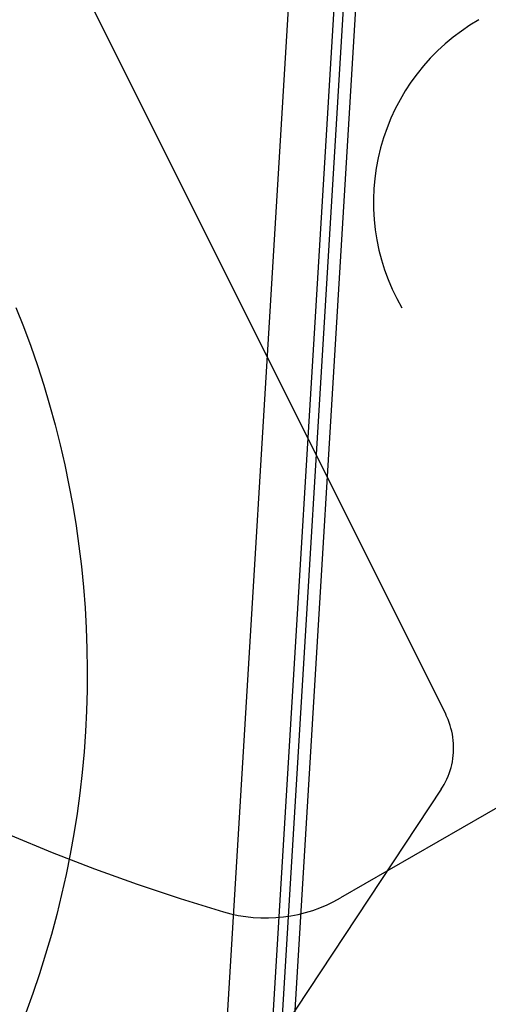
# Model space of a CAD drawing. Header units: inches. Extents: x 0 to 193, y 0 to 125.
# Tile 68 of 99: x 105.3273 to 105.39, y 78.1548 to 78.2865. Entities that reach past the tile are written whole.
import ezdxf

# ---------------------------------------------------------------- set-up
doc = ezdxf.new("R2010")
doc.units = ezdxf.units.IN
doc.header["$LTSCALE"] = 10.6380102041
doc.header["$MEASUREMENT"] = 0
doc.linetypes.add('HIDDEN', pattern=[0.2, 0.1, -0.1])
doc.layers.add('DEFAULT_2', color=8, linetype='HIDDEN')

msp = doc.modelspace()

# ---------------------------------------------------------------- linework, layer by layer
at = {"layer": 'DEFAULT_2', "color": 8, "linetype": 'HIDDEN'}
for p, q in [((106.0605374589, 77.0664635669), (105.1610374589, 78.6244432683)), ((105.3885536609, 78.5579396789), (105.3532157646, 77.9740231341)), ((105.3735294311, 78.458668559), (104.6486495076, 66.4808932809)), ((105.3734080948, 78.3556794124), (105.3508160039, 77.9823720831)), ((105.3745870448, 78.3545277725), (105.3519949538, 77.981220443)), ((105.308577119, 78.3451291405), (105.3842805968, 78.1935393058)), ((105.4105374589, 78.1922965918), (105.3702239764, 78.1690215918)), ((105.3836759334, 78.1835549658), (105.2902448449, 78.0421932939))]:
    msp.add_line(p, q, dxfattribs=at)
for points in [[(105.3268183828, 78.2480105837), (105.3278283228, 78.2454427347), (105.3287835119, 78.24285401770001), (105.3296835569, 78.2402456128), (105.3305280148, 78.23761868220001), (105.3313165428, 78.2349744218), (105.3320487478, 78.2323140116), (105.3327243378, 78.22963866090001), (105.3333429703, 78.2269495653), (105.333904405, 78.2242479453), (105.3344083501, 78.2215350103), (105.3348546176, 78.2188119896), (105.3352429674, 78.216080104), (105.3355732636, 78.2133405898), (105.3358453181, 78.2105946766), (105.3360590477, 78.2078436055), (105.3362143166, 78.2050886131), (105.3363110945, 78.2023309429), (105.3363492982, 78.1995718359), (105.3363289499, 78.19681253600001), (105.3362500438, 78.1940549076), (105.3361125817, 78.1912983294)], [(105.3836769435, 78.18355649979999), (105.3838526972, 78.18383210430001), (105.3840599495, 78.1841851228), (105.3842525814, 78.1845463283), (105.3844302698, 78.1849151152), (105.3845927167, 78.1852908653), (105.3847396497, 78.185672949), (105.3848708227, 78.1860607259), (105.3849860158, 78.1864535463), (105.385085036, 78.1868507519), (105.3851677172, 78.18725167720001), (105.3852339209, 78.1876556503), (105.3852835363, 78.1880619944), (105.3853164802, 78.1884700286), (105.3853326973, 78.1888790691), (105.3853321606, 78.1892884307), (105.3853148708, 78.18969742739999), (105.385280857, 78.19010537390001), (105.3852301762, 78.1905115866), (105.3851629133, 78.1909153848), (105.3850791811, 78.191316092), (105.3849791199, 78.19171303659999), (105.3848628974, 78.1921055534), (105.3847307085, 78.1924929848), (105.3845827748, 78.1928746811), (105.3844193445, 78.1932500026), (105.3842809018, 78.1935386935)], [(105.3361125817, 78.1912983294), (105.3359166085, 78.1885452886), (105.3356623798, 78.1857982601), (105.3353498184, 78.183056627), (105.3349791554, 78.1803222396), (105.3345505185, 78.17759633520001), (105.3340641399, 78.174880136), (105.3335201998, 78.1721748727), (105.332918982, 78.1694817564), (105.332260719, 78.1668020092), (105.3315457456, 78.164136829), (105.3307743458, 78.161487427), (105.3299469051, 78.1588549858), (105.3290637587, 78.1562407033), (105.328125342, 78.1536457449)]]:
    msp.add_lwpolyline(points, dxfattribs=at)
for centre, radius, start, end in [((105.4028093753, 78.2620820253), 0.0282, 120, 210), ((105.4288486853, 78.4182202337), 0.2618198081, 232.3356872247, 253.5137950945), ((105.3602239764, 78.1863420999), 0.02, 253.5137950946, 300.0000000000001)]:
    msp.add_arc(centre, radius, start, end, dxfattribs=at)

doc.saveas('drawing.dxf')
